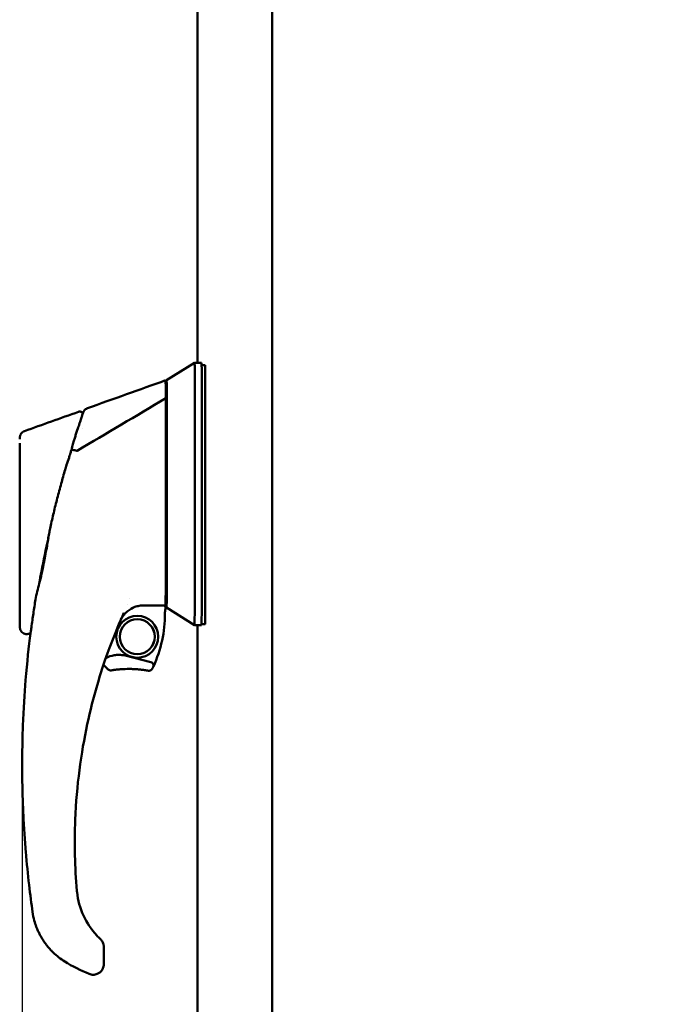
# Model space of a CAD drawing. Header units: inches. Extents: x 1 to 203, y 4 to 128.
# Tile 116 of 132: x 98 to 105, y 76 to 87. Entities that reach past the tile are written whole.
import ezdxf

# ---------------------------------------------------------------- set-up
doc = ezdxf.new("R2010")
doc.units = ezdxf.units.IN
doc.header["$LTSCALE"] = 6
doc.header["$MEASUREMENT"] = 0
doc.layers.add('Dimension (ANSI)', color=7, linetype='Continuous', lineweight=25)
doc.layers.add('Visible (ANSI)', color=7, linetype='Continuous', lineweight=50)
doc.styles.add('Note Text (ANSI)', font='tahoma.ttf')
doc.dimstyles.new('Default (ANSI)', dxfattribs={"dimscale": 6, "dimtxt": 0.12, "dimasz": 0.098425, "dimexe": 0.125, "dimexo": 0.0625, "dimgap": 0.031496, "dimtad": 0, "dimtih": 1, "dimtoh": 1, "dimrnd": 1e-08, "dimzin": 4, "dimdsep": 46, "dimtxsty": 'Note Text (ANSI)', "dimcen": 0.09, "dimdle": 0.393701, "dimclrd": 256, "dimclre": 256, "dimclrt": 256, "dimadec": 0, "dimazin": 1, "dimtfac": 1, "dimtofl": 0, "dimtmove": 0, "dimatfit": 3, "dimfxl": 1, "dimtolj": 1, "dimtzin": 4, "dimlwd": -1, "dimlwe": -1, "dimarcsym": 0})

# ---------------------------------------------------------------- blocks, each defined once
blk = doc.blocks.new('*D18')
at = {"layer": 'Defpoints', "color": 0, "transparency": 16777216}
for p in [(98.192, 78.324), (112.554, 45.59), (112.554, 34.724)]:
    blk.add_point(p, dxfattribs=at)
at = {"layer": 'Dimension (ANSI)', "transparency": 16777216}
for p, q in [((98.192, 77.949), (98.192, 33.974)), ((112.554, 45.215), (112.554, 33.974)), ((98.783, 34.724), (104.024, 34.724)), ((111.964, 34.724), (106.723, 34.724))]:
    blk.add_line(p, q, dxfattribs=at)
for points in [[(98.783, 34.822), (98.783, 34.626), (98.192, 34.724)], [(111.964, 34.822), (111.964, 34.626), (112.554, 34.724)]]:
    blk.add_solid(points, dxfattribs=at)
at = {"layer": 'Dimension (ANSI)', "transparency": 16777216, "insert": (104.213, 35.099), "char_height": 0.72, "attachment_point": 1, "style": 'Note Text (ANSI)'}
blk.add_mtext('\\A1;14.36', dxfattribs=at)

msp = doc.modelspace()

# ---------------------------------------------------------------- linework, layer by layer
at = {"layer": 'Visible (ANSI)'}
for p, q in [((101.01, 45.4028), (101.01, 117.6526)), ((100.1688, 116.9683), (100.1688, 82.8796)), ((99.819, 82.6827), (100.134, 82.8796)), ((100.2127, 82.8796), (100.134, 82.8796)), ((100.2517, 82.852), (100.2139, 82.852)), ((98.8265, 82.172), (98.8265, 82.172)), ((98.8265, 82.172), (98.8265, 82.172)), ((99.8178, 82.2116), (99.8178, 82.1162)), ((99.8203, 82.0628), (99.8203, 82.2116)), ((98.2178, 82.1108), (98.2178, 82.1108)), ((98.8661, 82.1454), (98.8661, 82.1454)), ((99.2332, 82.139), (99.2332, 82.139)), ((99.8199, 82.1162), (99.8099, 82.1162)), ((98.7581, 81.9424), (98.7581, 81.9424)), ((98.7623, 81.9582), (98.7623, 81.9582)), ((99.8216, 81.8723), (99.821, 81.8723)), ((98.6888, 81.7161), (98.6888, 81.7161)), ((99.8213, 81.6533), (99.8214, 81.6295)), ((99.8213, 81.4287), (99.8214, 81.4525)), ((99.8185, 80.518), (99.8185, 80.9384)), ((99.8196, 80.9384), (99.8196, 80.163)), ((98.4782, 80.8342), (98.4782, 80.8342)), ((98.4784, 80.8341), (98.4784, 80.8341)), ((98.4051, 80.4676), (98.4051, 80.4676)), ((98.4065, 80.4738), (98.4065, 80.4737)), ((99.3747, 80.1537), (99.3747, 80.1537)), ((99.4019, 80.2229), (99.4019, 80.2229)), ((99.4019, 80.2228), (99.4019, 80.2228)), ((99.8196, 80.1647), (99.808, 80.1648)), ((99.808, 80.1648), (99.8196, 80.1647)), ((99.8185, 80.163), (99.8185, 80.1647)), ((99.8196, 80.163), (99.8185, 80.163)), ((99.8062, 80.1089), (99.8046, 80.1465)), ((99.8067, 80.1465), (99.8067, 80.1465)), ((100.134, 79.9268), (99.819, 80.1236)), ((100.2132, 79.9386), (100.2517, 79.9386)), ((98.2701, 79.8286), (98.259, 79.8265)), ((100.2127, 79.9268), (100.134, 79.9268)), ((100.1688, 79.9268), (100.1688, 45.4419)), ((99.2804, 79.5919), (99.28, 79.5919)), ((99.6418, 79.5106), (99.351, 79.5833)), ((99.1878, 79.4165), (99.1895, 79.4165)), ((99.6204, 79.4122), (99.6222, 79.4122)), ((99.1095, 76.3043), (99.1095, 76.3043)), ((99.1113, 76.3048), (99.1113, 76.1079)), ((98.9932, 75.9898), (98.9914, 75.9898))]:
    msp.add_line(p, q, dxfattribs=at)
for centre, start, end in [((99.6323, 79.4724), 334.67956, 75.95668), ((99.1878, 79.4559), 228.56598, 270), ((99.1895, 79.4559), 270, 279.18335), ((99.6204, 79.4515), 259.65587, 270), ((99.6222, 79.4515), 270, 333.68558)]:
    msp.add_arc(centre, 0.0394, start, end, dxfattribs=at)
for centre, major_axis, ratio, start_param, end_param in [((100.134, 81.1079), (0, 1.7717), 0.0037578, 6.0200829, 6.2855335), ((100.2127, 81.1079), (0, 1.7717), 0.0037578, 6.0200827, 6.2831853), ((100.2517, 81.0998), (0, 1.7522), 0.0037578, 6.0201523, 6.2831853), ((99.8072, 81.1079), (0, 1.5748), 0.0037578, 6.0789388, 6.2845274), ((99.819, 81.1079), (0, 1.5748), 0.0037578, 6.0780869, 6.4882837), ((99.819, 81.541), (0, 0.748), 0.0037578, 0.4588414, 0.6936033), ((99.819, 81.541), (0, -0.748), 0.0037578, 2.0296377, 2.6827513), ((98.8108, 81.8937), (-0.00328, -0.0053), 0.495908, 0.136588, 0.7581388), ((99.819, 81.541), (0, 0.6179), 0.003757, 4.8953159, 5.2782618), ((99.819, 81.541), (0, -0.6378), 0.0037578, 1.4315612, 1.7100315), ((106.9395, 1881.9768), (0.0006, -1801.0258), 0.9999062, 6.279226, 6.2792315), ((106.9394, 1881.9433), (0.0001, -1800.9923), 0.9997751, 6.2792257, 6.2792312), ((99.9957, 80.0588), (0, 0.4921), 0.9999929, 0.3660405, 0.3884763), ((99.9966, 80.0588), (0, 0.4921), 0.9999929, 0.3679729, 0.3904279), ((98.4219, 80.0449), (0, -1.378), 0.9999929, 1.1331389, 1.5796309), ((99.9966, 80.0588), (0, 0.1969), 0.9999929, 1.3137747, 1.5796309), ((99.488, 79.7953), (0, 0.1969), 0.9999929, 3.1430958, 6.2816822), ((103.5135, 77.4479), (0.1298, -5.4579), 0.866095, 4.639488, 4.7858591), ((99.4232, 77.2728), (-1.384, 0.703), 0.8750963, 1.4691684, 1.6693233)]:
    msp.add_ellipse(centre, major_axis=major_axis, ratio=ratio, start_param=start_param, end_param=end_param, dxfattribs=at)
for centre, major_axis in [((99.4887, 79.7953), (0, 0.2362)), ((99.4886, 79.7953), (0, -0.1969))]:
    msp.add_ellipse(centre, major_axis=major_axis, ratio=0.9999929, dxfattribs=at)
for points, knots in [([(100.1357, 82.8186), (100.1359, 82.8088), (100.136, 82.793), (100.1362, 82.7499), (100.1361, 82.7226), (100.1364, 82.6914)], [0.00000003, 0.00000003, 0.00000003, 0.00000003, 0.28723692, 0.28723692, 0.58114679, 0.58114679, 0.58114679, 0.58114679]), ([(100.2152, 82.6915), (100.2151, 82.7223), (100.2149, 82.7763), (100.2146, 82.8086), (100.2145, 82.8186)], [0.0100093, 0.0100093, 0.0100093, 0.0100093, 0.50699994, 1.00999998, 1.00999998, 1.00999998, 1.00999998]), ([(99.8084, 82.65), (99.8085, 82.645), (99.8086, 82.6375), (99.8088, 82.6175), (99.8089, 82.6049), (99.809, 82.5753), (99.8091, 82.5584), (99.8092, 82.5213), (99.8093, 82.5012), (99.8093, 82.4799)], [0, 0, 0, 0, 0.1879234, 0.1879234, 0.38013272, 0.38013272, 0.57234253, 0.57234253, 0.76026637, 0.76026637, 0.76026637, 0.76026637]), ([(99.8178, 82.6497), (99.8178, 82.645), (99.8177, 82.6381), (99.8175, 82.6199), (99.8174, 82.6089), (99.8173, 82.5827), (99.8172, 82.5677), (99.8171, 82.5342), (99.8171, 82.5157), (99.817, 82.4959)], [-0.69741734, -0.69741734, -0.69741734, -0.69741734, -0.52142915, -0.52142915, -0.34871786, -0.34871786, -0.17616616, -0.17616616, -0.0000001, -0.0000001, -0.0000001, -0.0000001]), ([(99.8211, 82.4959), (99.821, 82.5157), (99.821, 82.5342), (99.8209, 82.5677), (99.8208, 82.5827), (99.8206, 82.6088), (99.8206, 82.6199), (99.8204, 82.6381), (99.8203, 82.645), (99.8202, 82.6497)], [-0.69735401, -0.69735401, -0.69735401, -0.69735401, -0.52122576, -0.52122576, -0.34871114, -0.34871114, -0.17599455, -0.17599455, 0, 0, 0, 0]), ([(100.134, 79.9268), (100.134, 79.9268), (100.1344, 79.9267), (100.1351, 79.9755), (100.1361, 80.188), (100.137, 80.5204), (100.1375, 80.9425), (100.1378, 81.4157), (100.1376, 81.8967), (100.1372, 82.3416), (100.1367, 82.5871), (100.1364, 82.6914)], [-6.28465, -6.28465, -6.28465, -6.28465, -6.2831853, -5.9797743, -5.6763633, -5.3729522, -5.0695412, -4.7661302, -4.4627192, -4.1593081, -3.8558971, -3.8558971, -3.8558971, -3.8558971]), ([(100.2127, 79.9268), (100.2131, 79.9268), (100.2139, 79.9755), (100.2149, 80.188), (100.2157, 80.5204), (100.2163, 80.9425), (100.2165, 81.4157), (100.2164, 81.8967), (100.2159, 82.3416), (100.2154, 82.5871), (100.2152, 82.6914)], [-6.2831853, -6.2831853, -6.2831853, -6.2831853, -5.9797743, -5.6763633, -5.3729522, -5.0695412, -4.7661302, -4.4627192, -4.1593081, -3.8558971, -3.8558971, -3.8558971, -3.8558971]), ([(100.2541, 82.6721), (100.2544, 82.5613), (100.2548, 82.3165), (100.2552, 81.9914), (100.2553, 81.7212), (100.2554, 81.4523), (100.2553, 81.1845), (100.2551, 80.917), (100.2549, 80.723), (100.2546, 80.5363), (100.2542, 80.357), (100.2537, 80.1966), (100.2533, 80.0817), (100.2528, 80.0112), (100.2525, 79.9701), (100.2521, 79.9445), (100.2518, 79.9386), (100.2517, 79.9386), (100.2517, 79.9386)], [-1, -1, -1, -1, -0.9375, -0.875, -0.84375, -0.8125, -0.75, -0.71875, -0.6875, -0.65625, -0.625, -0.59375, -0.5625, -0.546875, -0.53125, -0.515625, -0.5, -0.49997061, -0.49997061, -0.49997061, -0.49997061]), ([(99.817, 82.4959), (99.8169, 82.4526), (99.8168, 82.4059), (99.8167, 82.3563), (99.8166, 82.2821), (99.8165, 82.2015), (99.8164, 82.1162)], [0, 0, 0, 0, 0.0039580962, 0.0039580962, 0.0039580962, 0.0098737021, 0.0098737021, 0.0098737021, 0.0098737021]), ([(99.8183, 80.1647), (99.8184, 80.1528), (99.8185, 80.1437), (99.8186, 80.1371), (99.8188, 80.128), (99.8189, 80.1236), (99.819, 80.1236), (99.8192, 80.1236), (99.8193, 80.128), (99.8194, 80.1371), (99.8196, 80.1462), (99.8197, 80.16), (99.8198, 80.179), (99.82, 80.198), (99.8201, 80.2223), (99.8203, 80.2521), (99.8204, 80.2819), (99.8205, 80.3173), (99.8207, 80.3579), (99.8208, 80.3986), (99.8209, 80.4447), (99.821, 80.4955), (99.8212, 80.5464), (99.8213, 80.6021), (99.8214, 80.6618), (99.8216, 80.7813), (99.8217, 80.917), (99.8218, 81.0614), (99.822, 81.2057), (99.822, 81.3585), (99.822, 81.5112), (99.822, 81.6638), (99.8219, 81.8163), (99.8218, 81.9599), (99.8217, 82.1035), (99.8216, 82.2382), (99.8213, 82.3563), (99.8213, 82.4059), (99.8212, 82.4526), (99.8211, 82.4959)], [0.061778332, 0.061778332, 0.061778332, 0.061778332, 0.065218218, 0.065218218, 0.065218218, 0.069930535, 0.069930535, 0.069930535, 0.074642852, 0.074642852, 0.074642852, 0.07935517, 0.07935517, 0.07935517, 0.084067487, 0.084067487, 0.084067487, 0.088779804, 0.088779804, 0.088779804, 0.093492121, 0.093492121, 0.093492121, 0.098204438, 0.098204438, 0.098204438, 0.107629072, 0.107629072, 0.107629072, 0.117053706, 0.117053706, 0.117053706, 0.12647834, 0.12647834, 0.12647834, 0.135902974, 0.135902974, 0.135902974, 0.13986107, 0.13986107, 0.13986107, 0.13986107]), ([(99.8093, 82.4799), (99.8094, 82.4316), (99.8097, 82.3187), (99.8101, 81.9206), (99.8102, 81.7092), (99.8102, 81.2344), (99.81, 80.9466), (99.8094, 80.5595), (99.8091, 80.4376), (99.8087, 80.2988), (99.8085, 80.2563), (99.8081, 80.1808), (99.8079, 80.1592), (99.8078, 80.1465)], [0.000011, 0.000011, 0.000011, 0.000011, 0.4238009, 0.4238009, 0.9241666, 0.9241666, 1.7608413, 1.7608413, 2.2882226, 2.2882226, 2.5551134, 2.5551134, 2.8601779, 2.8601779, 2.8601779, 2.8601779]), ([(98.8261, 82.3281), (98.83, 82.3295), (98.8341, 82.3302), (98.8425, 82.3305), (98.8469, 82.3299), (98.855, 82.3274), (98.8589, 82.3254), (98.8658, 82.3204), (98.8689, 82.3173), (98.8728, 82.3118), (98.8741, 82.3096), (98.8751, 82.3074)], [0, 0, 0, 0, 0.03151405, 0.03151405, 0.06407425, 0.06407425, 0.09645384, 0.09645384, 0.12930619, 0.12930619, 0.14792848, 0.14792848, 0.14792848, 0.14792848]), ([(98.8284, 82.1694), (98.8302, 82.1749), (98.8341, 82.1865), (98.8422, 82.2103), (98.8454, 82.2195), (98.8543, 82.2457), (98.8594, 82.2606), (98.8734, 82.3016), (98.8752, 82.3072), (98.8751, 82.3074)], [-0.6346731, -0.6346731, -0.6346731, -0.6346731, -0.59842221, -0.59842221, -0.57295158, -0.57295158, -0.52137044, -0.52137044, -0.39779593, -0.39779593, -0.39779593, -0.39779593]), ([(98.8748, 82.308), (98.8766, 82.3127), (98.8779, 82.3163), (98.8797, 82.3209), (98.8802, 82.3221), (98.8816, 82.3253), (98.882, 82.3262), (98.8831, 82.3285), (98.8837, 82.3297), (98.8851, 82.3324), (98.8858, 82.3335), (98.888, 82.3373), (98.8899, 82.3399), (98.894, 82.3452), (98.8963, 82.3478), (98.9038, 82.3552), (98.9094, 82.3595), (98.9193, 82.3652), (98.9234, 82.367), (98.9275, 82.3685)], [0.52819313, 0.52819313, 0.52819313, 0.52819313, 0.68153034, 0.68153034, 0.76622101, 0.76622101, 0.79051479, 0.79051479, 0.80877654, 0.80877654, 0.82114913, 0.82114913, 0.84600141, 0.84600141, 0.87317323, 0.87317323, 0.92655551, 0.92655551, 0.96014003, 0.96014003, 0.96014003, 0.96014003]), ([(98.7706, 81.9883), (98.7751, 82.0034), (98.7797, 82.0183), (98.7887, 82.0474), (98.7931, 82.0615), (98.8091, 82.1118), (98.8174, 82.1368), (98.8223, 82.1513)], [-0.2847885, -0.2847885, -0.2847885, -0.2847885, -0.22390157, -0.22390157, -0.16277428, -0.16277428, -0.000001, -0.000001, -0.000001, -0.000001]), ([(98.8223, 82.1513), (98.8233, 82.1544), (98.8243, 82.1575), (98.8264, 82.1637), (98.8274, 82.1665), (98.8284, 82.1694)], [-0.067784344, -0.067784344, -0.067784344, -0.067784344, -0.034807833, -0.034807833, 0, 0, 0, 0]), ([(99.8203, 82.0626), (99.8201, 82.0984), (99.8198, 82.1252), (99.8195, 82.1466), (99.8194, 82.1509), (99.8193, 82.1552), (99.8193, 82.1562), (99.8192, 82.1568), (99.8192, 82.1568), (99.8192, 82.1568)], [0, 0, 0, 0, 0.50837299, 0.50837299, 0.68980451, 0.68980451, 0.78468843, 0.78468843, 0.80833619, 0.80833619, 0.80833619, 0.80833619]), ([(98.165, 82.0198), (98.1651, 82.0231), (98.1651, 82.0261), (98.1653, 82.0324), (98.1653, 82.035), (98.1655, 82.0388), (98.1655, 82.0396), (98.1656, 82.0415), (98.1657, 82.0425), (98.166, 82.045), (98.1661, 82.0465), (98.1667, 82.0503), (98.1672, 82.0526), (98.1683, 82.0573), (98.169, 82.0597), (98.1711, 82.066), (98.1728, 82.07), (98.1781, 82.08), (98.1823, 82.0858), (98.1928, 82.0968), (98.1995, 82.1018), (98.2102, 82.1077), (98.2139, 82.1094), (98.2178, 82.1108)], [0.30257611, 0.30257611, 0.30257611, 0.30257611, 0.39581384, 0.39581384, 0.53147494, 0.53147494, 0.56407949, 0.56407949, 0.58860945, 0.58860945, 0.60804133, 0.60804133, 0.62795952, 0.62795952, 0.64761501, 0.64761501, 0.68036278, 0.68036278, 0.73426772, 0.73426772, 0.796308, 0.796308, 0.82747461, 0.82747461, 0.82747461, 0.82747461]), ([(98.1642, 81.8891), (98.1642, 81.8893), (98.1642, 81.8894), (98.1642, 81.8896), (98.1642, 81.8898), (98.1642, 81.89), (98.1642, 81.8901), (98.1642, 81.8916), (98.1642, 81.8931), (98.1642, 81.8945), (98.1642, 81.8974), (98.1643, 81.9003), (98.1643, 81.9032), (98.1643, 81.9088), (98.1643, 81.9143), (98.1643, 81.9197), (98.1644, 81.9251), (98.1644, 81.9303), (98.1644, 81.9354), (98.1644, 81.9404), (98.1645, 81.9453), (98.1645, 81.95), (98.1645, 81.9584), (98.1646, 81.9662), (98.1646, 81.9735)], [0, 0, 0, 0, 0.00084844, 0.00084844, 0.00084844, 0.00183686, 0.00183686, 0.00183686, 0.00974421, 0.00974421, 0.00974421, 0.02555891, 0.02555891, 0.02555891, 0.05718831, 0.05718831, 0.05718831, 0.08881771, 0.08881771, 0.08881771, 0.12044711, 0.12044711, 0.12044711, 0.17729284, 0.17729284, 0.17729284, 0.17729284]), ([(98.1657, 81.154), (98.1657, 81.154), (98.1657, 81.1541), (98.1657, 81.1548), (98.1658, 81.1566), (98.1659, 81.1646), (98.166, 81.1738), (98.1663, 81.2024), (98.1664, 81.2247), (98.1666, 81.279), (98.1667, 81.312), (98.1669, 81.3839), (98.1669, 81.4238), (98.167, 81.5051), (98.167, 81.5477), (98.167, 81.6301), (98.1669, 81.671), (98.1668, 81.746), (98.1667, 81.7811), (98.1665, 81.8411), (98.1663, 81.8667), (98.1661, 81.9054), (98.1659, 81.9193), (98.1657, 81.9267), (98.1657, 81.9277), (98.1657, 81.928), (98.1657, 81.928), (98.1657, 81.928)], [0.3213596, 0.3213596, 0.3213596, 0.3213596, 0.3410172, 0.3410172, 0.4392918, 0.4392918, 0.6617538, 0.6617538, 0.9636395, 0.9636395, 1.2779957, 1.2779957, 1.5939583, 1.5939583, 1.9102983, 1.9102983, 2.2267284, 2.2267284, 2.5431016, 2.5431016, 2.8591846, 2.8591846, 3.1741067, 3.1741067, 3.2454263, 3.2454263, 3.2555152, 3.2555152, 3.2555152, 3.2555152]), ([(98.1637, 81.5838), (98.1637, 81.584), (98.1637, 81.5842), (98.1637, 81.5845), (98.1637, 81.5854), (98.1637, 81.5862), (98.1637, 81.5871), (98.1637, 81.5889), (98.1637, 81.5907), (98.1637, 81.5925), (98.1637, 81.5961), (98.1637, 81.5996), (98.1637, 81.6032), (98.1637, 81.6103), (98.1637, 81.6174), (98.1637, 81.6244), (98.1638, 81.6385), (98.1638, 81.6525), (98.1638, 81.6664), (98.1638, 81.6803), (98.1638, 81.694), (98.1638, 81.7077), (98.1638, 81.7214), (98.1638, 81.7349), (98.1639, 81.7481), (98.1639, 81.7612), (98.1639, 81.7741), (98.1639, 81.7868), (98.164, 81.7994), (98.164, 81.8118), (98.164, 81.8237), (98.164, 81.8356), (98.1641, 81.8472), (98.1641, 81.8584), (98.1641, 81.864), (98.1641, 81.8695), (98.1642, 81.8748), (98.1642, 81.8775), (98.1642, 81.8802), (98.1642, 81.8828), (98.1642, 81.8841), (98.1642, 81.8854), (98.1642, 81.8867), (98.1642, 81.8874), (98.1642, 81.888), (98.1642, 81.8887), (98.1642, 81.8888), (98.1642, 81.889), (98.1642, 81.8891)], [0, 0, 0, 0, 0.00185744, 0.00185744, 0.00185744, 0.00976547, 0.00976547, 0.00976547, 0.02558151, 0.02558151, 0.02558151, 0.05721359, 0.05721359, 0.05721359, 0.12047777, 0.12047777, 0.12047777, 0.24700611, 0.24700611, 0.24700611, 0.37353445, 0.37353445, 0.37353445, 0.50006279, 0.50006279, 0.50006279, 0.62659114, 0.62659114, 0.62659114, 0.75311948, 0.75311948, 0.75311948, 0.87964782, 0.87964782, 0.87964782, 0.94291199, 0.94291199, 0.94291199, 0.97454408, 0.97454408, 0.97454408, 0.99036012, 0.99036012, 0.99036012, 0.99826814, 0.99826814, 0.99826814, 0.99995751, 0.99995751, 0.99995751, 0.99995751]), ([(98.7194, 81.8116), (98.7219, 81.819), (98.7243, 81.8263), (98.7275, 81.8364), (98.7284, 81.8391), (98.7306, 81.846), (98.7319, 81.8501), (98.7369, 81.8667), (98.7406, 81.8791), (98.7448, 81.8942), (98.7456, 81.897), (98.7463, 81.8998)], [0, 0, 0, 0, 0.05892104, 0.05892104, 0.08110931, 0.08110931, 0.11439332, 0.11439332, 0.21431585, 0.21431585, 0.23700526, 0.23700526, 0.23700526, 0.23700526]), ([(98.7471, 81.9003), (98.7475, 81.9003), (98.7479, 81.9003), (98.7483, 81.9003), (98.7523, 81.9003), (98.7574, 81.8997), (98.7633, 81.8988), (98.7696, 81.8978), (98.7766, 81.8964), (98.7839, 81.8946), (98.7919, 81.8927), (98.8, 81.8905), (98.8079, 81.8882)], [0, 0, 0, 0, 0.02942443, 0.02942443, 0.02942443, 0.32669688, 0.32669688, 0.32669688, 0.64782262, 0.64782262, 0.64782262, 0.99999997, 0.99999997, 0.99999997, 0.99999997]), ([(98.6763, 81.6761), (98.6787, 81.6844), (98.6813, 81.6927), (98.6864, 81.7098), (98.6892, 81.7189), (98.6923, 81.7285), (98.6925, 81.7293), (98.6928, 81.7302)], [-2.27317968, -2.27317968, -2.27317968, -2.27317968, -2.01991829, -2.01991829, -1.75063646, -1.75063646, -1.72345215, -1.72345215, -1.72345215, -1.72345215]), ([(98.5103, 81.0326), (98.5219, 81.0855), (98.5341, 81.139), (98.5597, 81.2465), (98.5733, 81.3011), (98.6015, 81.4101), (98.6162, 81.4648), (98.6459, 81.5716), (98.6609, 81.6241), (98.6763, 81.6761)], [-1.6903641, -1.6903641, -1.6903641, -1.6903641, -1.273614, -1.273614, -0.8452017, -0.8452017, -0.4140282, -0.4140282, -0.0000508, -0.0000508, -0.0000508, -0.0000508]), ([(98.259, 79.8265), (98.2507, 79.8249), (98.2421, 79.8247), (98.2254, 79.8269), (98.2169, 79.8295), (98.2017, 79.8371), (98.1946, 79.8422), (98.1825, 79.8542), (98.1774, 79.8613), (98.1718, 79.8727), (98.1702, 79.8767), (98.1678, 79.8847), (98.1669, 79.8888), (98.1661, 79.8939), (98.166, 79.895), (98.1658, 79.8968), (98.1658, 79.8975), (98.1657, 79.8989), (98.1656, 79.8996), (98.1656, 79.9006), (98.1655, 79.9011), (98.1655, 79.9022), (98.1655, 79.9027), (98.1655, 79.9041), (98.1654, 79.9048), (98.1654, 79.9083), (98.1653, 79.9116), (98.1652, 79.9237), (98.1652, 79.9345), (98.1651, 79.9619), (98.165, 79.9796), (98.1648, 80.0299), (98.1648, 80.0648), (98.1646, 80.1653), (98.1644, 80.234), (98.1642, 80.4386), (98.1641, 80.5787), (98.1638, 81.004), (98.1637, 81.295), (98.1637, 81.5838)], [0, 0, 0, 0, 0.0638329, 0.0638329, 0.1290404, 0.1290404, 0.1938724, 0.1938724, 0.2587512, 0.2587512, 0.2909897, 0.2909897, 0.322633, 0.322633, 0.3315659, 0.3315659, 0.3380292, 0.3380292, 0.3460719, 0.3460719, 0.354508, 0.354508, 0.3707257, 0.3707257, 0.3950114, 0.3950114, 0.4681041, 0.4681041, 0.6119355, 0.6119355, 0.7949879, 0.7949879, 1.1073887, 1.1073887, 1.6699197, 1.6699197, 2.7576958, 2.7576958, 4.9591061, 4.9591061, 4.9591061, 4.9591061]), ([(99.8196, 80.9388), (99.8198, 80.9532), (99.82, 80.9783), (99.8205, 81.0459), (99.8206, 81.0891), (99.821, 81.1883), (99.8211, 81.2457), (99.8213, 81.3457), (99.8213, 81.3868), (99.8213, 81.4286)], [0, 0, 0, 0, 0.4982458, 0.4982458, 0.9951322, 0.9951322, 1.4950016, 1.4950016, 1.8184978, 1.8184978, 1.8184978, 1.8184978]), ([(99.8163, 80.965), (99.8164, 80.8566), (99.8166, 80.7543), (99.8167, 80.6618), (99.8168, 80.6105), (99.8169, 80.5622), (99.817, 80.5174)], [0.034359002, 0.034359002, 0.034359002, 0.034359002, 0.041656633, 0.041656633, 0.041656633, 0.045703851, 0.045703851, 0.045703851, 0.045703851]), ([(98.4867, 80.9072), (98.4586, 80.7808), (98.4327, 80.6553), (98.4005, 80.4849), (98.392, 80.4383), (98.3839, 80.3922)], [2.387354, 2.387354, 2.387354, 2.387354, 3.3764406, 3.3764406, 3.748772, 3.748772, 3.748772, 3.748772]), ([(98.285, 79.8223), (98.285, 79.8223), (98.285, 79.8225), (98.2853, 79.824), (98.2856, 79.8263), (98.2868, 79.835), (98.288, 79.8435), (98.291, 79.8665), (98.2932, 79.8822), (98.2989, 79.9244), (98.3028, 79.9526), (98.3139, 80.0308), (98.3217, 80.0835), (98.334, 80.1633), (98.3382, 80.1898), (98.3425, 80.2165)], [0.0439103, 0.0439103, 0.0439103, 0.0439103, 0.0720976, 0.0720976, 0.1569542, 0.1569542, 0.3079696, 0.3079696, 0.4975402, 0.4975402, 0.7727474, 0.7727474, 1.2268029, 1.2268029, 1.4472121, 1.4472121, 1.4472121, 1.4472121]), ([(99.3747, 80.079), (99.3576, 80.0644), (99.3421, 80.0478), (99.3169, 80.0136), (99.3097, 80.0017), (99.3042, 79.9908)], [-0.24544301, -0.24544301, -0.24544301, -0.24544301, -0.1437279, -0.1437279, -0.05451216, -0.05451216, -0.05451216, -0.05451216]), ([(99.5613, 80.1482), (99.5469, 80.1483), (99.5344, 80.1481), (99.4938, 80.1407), (99.4776, 80.1363), (99.4329, 80.1195), (99.4028, 80.103), (99.3747, 80.079)], [-0.65767258, -0.65767258, -0.65767258, -0.65767258, -0.43461201, -0.43461201, -0.28132064, -0.28132064, -0.00000026, -0.00000026, -0.00000026, -0.00000026]), ([(99.8078, 80.1465), (99.7971, 80.1466), (99.7865, 80.1466), (99.7655, 80.1468), (99.7551, 80.1468), (99.7247, 80.147), (99.7046, 80.1472), (99.6434, 80.1476), (99.6023, 80.1479), (99.5613, 80.1482)], [0.000001, 0.000001, 0.000001, 0.000001, 0.08096945, 0.08096945, 0.16010678, 0.16010678, 0.31308814, 0.31308814, 0.62609911, 0.62609911, 0.62609911, 0.62609911]), ([(98.2853, 79.835), (98.2664, 79.6858), (98.2469, 79.5093), (98.2304, 79.3053), (98.2179, 79.1512), (98.2072, 78.9814), (98.2003, 78.7959), (98.1958, 78.6758), (98.1928, 78.5492), (98.1921, 78.4159), (98.1921, 78.4079), (98.192, 78.3999), (98.192, 78.3918), (98.1919, 78.3693), (98.1919, 78.3464), (98.192, 78.3238), (98.1921, 78.2786), (98.1925, 78.2345), (98.1931, 78.1909), (98.1937, 78.1474), (98.1945, 78.1045), (98.1955, 78.0622), (98.1976, 77.9778), (98.2005, 77.8961), (98.2041, 77.8172), (98.2077, 77.7384), (98.212, 77.6622), (98.2167, 77.5889), (98.2215, 77.5155), (98.2267, 77.4449), (98.2324, 77.3771), (98.2436, 77.2415), (98.2563, 77.117), (98.2693, 77.0036), (98.2824, 76.8902), (98.2958, 76.7878), (98.3087, 76.6964)], [0.05214324, 0.05214324, 0.05214324, 0.05214324, 0.2421875, 0.2421875, 0.2421875, 0.38577971, 0.38577971, 0.38577971, 0.47879283, 0.47879283, 0.47879283, 0.484375, 0.484375, 0.484375, 0.5, 0.5, 0.5, 0.53125, 0.53125, 0.53125, 0.5625, 0.5625, 0.5625, 0.625, 0.625, 0.625, 0.6875, 0.6875, 0.6875, 0.75, 0.75, 0.75, 0.875, 0.875, 0.875, 1, 1, 1, 1]), ([(98.287, 79.8362), (98.2865, 79.8359), (98.286, 79.8355), (98.2832, 79.8336), (98.2808, 79.8322), (98.2757, 79.83), (98.273, 79.8292), (98.2702, 79.8286)], [5.569919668, 5.569919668, 5.569919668, 5.569919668, 5.574704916, 5.574704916, 5.595461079, 5.595461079, 5.617169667, 5.617169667, 5.617169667, 5.617169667]), ([(99.1545, 79.6119), (99.0747, 79.3895), (98.9929, 79.123), (98.9255, 78.8099), (98.891, 78.6494), (98.8604, 78.4768), (98.8366, 78.2922), (98.8139, 78.1166), (98.7973, 77.9301), (98.7896, 77.7332)], [0.00000908, 0.00000908, 0.00000908, 0.00000908, 0.5, 0.5, 0.5, 0.75624693, 0.75624693, 0.75624693, 1, 1, 1, 1]), ([(99.1344, 79.555), (99.1638, 79.5709), (99.2124, 79.5876), (99.2629, 79.5919), (99.28, 79.5919)], [0.26822088, 0.26822088, 0.26822088, 0.26822088, 0.5979307, 0.76642945, 0.76642945, 0.76642945, 0.76642945]), ([(99.109, 79.4806), (99.1111, 79.4782), (99.1132, 79.4757), (99.1189, 79.4691), (99.1225, 79.465), (99.13, 79.457), (99.1338, 79.453), (99.1416, 79.4452), (99.1455, 79.4413), (99.1535, 79.4337), (99.1576, 79.43), (99.1617, 79.4264)], [5.40622813, 5.40622813, 5.40622813, 5.40622813, 5.42578411, 5.42578411, 5.45934528, 5.45934528, 5.49290646, 5.49290646, 5.52646764, 5.52646764, 5.56002882, 5.56002882, 5.56002882, 5.56002882]), ([(99.3931, 79.4329), (99.3799, 79.4329), (99.3667, 79.4327), (99.3403, 79.4318), (99.3271, 79.4312), (99.3007, 79.4295), (99.2876, 79.4284), (99.2613, 79.4259), (99.2481, 79.4244), (99.2219, 79.421), (99.2089, 79.4191), (99.1958, 79.417)], [3.14159265, 3.14159265, 3.14159265, 3.14159265, 3.17364836, 3.17364836, 3.20570407, 3.20570407, 3.23775978, 3.23775978, 3.26981549, 3.26981549, 3.30187119, 3.30187119, 3.30187119, 3.30187119]), ([(99.6133, 79.4128), (99.5987, 79.4155), (99.584, 79.4179), (99.5546, 79.4222), (99.5398, 79.424), (99.5102, 79.4272), (99.4954, 79.4286), (99.4657, 79.4307), (99.4508, 79.4315), (99.4214, 79.4326), (99.4068, 79.4329), (99.3922, 79.4329)], [2.96105469, 2.96105469, 2.96105469, 2.96105469, 2.99716228, 2.99716228, 3.03326987, 3.03326987, 3.06937747, 3.06937747, 3.10548506, 3.10548506, 3.1408746, 3.1408746, 3.1408746, 3.1408746]), ([(99.6575, 79.4341), (99.6582, 79.4355), (99.6589, 79.4369), (99.6603, 79.4398), (99.661, 79.4412), (99.6624, 79.4441), (99.6631, 79.4455), (99.6644, 79.4484), (99.6651, 79.4498), (99.6665, 79.4527), (99.6672, 79.4541), (99.6679, 79.4556)], [1.111520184, 1.111520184, 1.111520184, 1.111520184, 1.114989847, 1.114989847, 1.11845951, 1.11845951, 1.121929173, 1.121929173, 1.125398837, 1.125398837, 1.1288685, 1.1288685, 1.1288685, 1.1288685]), ([(98.81, 76.9214), (98.8195, 76.8305), (98.8442, 76.74), (98.9197, 76.5752), (98.9708, 76.4987), (99.0454, 76.4185), (99.0594, 76.4045), (99.0738, 76.3911)], [0, 0, 0, 0, 0.6968503, 0.6968503, 1.3811418, 1.3811418, 1.5316306, 1.5316306, 1.5316306, 1.5316306]), ([(98.3087, 76.6964), (98.3135, 76.6626), (98.3203, 76.6305), (98.3285, 76.6002), (98.3352, 76.5758), (98.3428, 76.5526), (98.351, 76.5306), (98.353, 76.5253), (98.355, 76.5201), (98.357, 76.515), (98.3623, 76.5017), (98.3678, 76.4889), (98.3735, 76.4766), (98.3792, 76.4643), (98.3851, 76.4524), (98.3911, 76.441), (98.3971, 76.4295), (98.4033, 76.4185), (98.4094, 76.408), (98.4125, 76.4028), (98.4156, 76.3977), (98.4187, 76.3926), (98.4203, 76.39), (98.4219, 76.3874), (98.4234, 76.3851), (98.4249, 76.3827), (98.4263, 76.3806), (98.4281, 76.3778), (98.4299, 76.375), (98.4322, 76.3715), (98.4344, 76.3682), (98.4366, 76.3649), (98.4387, 76.3619), (98.4409, 76.3588), (98.4451, 76.3526), (98.4496, 76.3464), (98.454, 76.3403), (98.463, 76.3281), (98.4722, 76.3164), (98.4816, 76.305), (98.491, 76.2936), (98.5007, 76.2826), (98.5106, 76.2719), (98.519, 76.2627), (98.5277, 76.2538), (98.5364, 76.2452), (98.5379, 76.2438), (98.5393, 76.2424), (98.5408, 76.241), (98.5614, 76.2211), (98.5826, 76.2027), (98.6043, 76.1857), (98.6261, 76.1688), (98.6483, 76.1533), (98.6708, 76.1392)], [0, 0, 0, 0, 0.125, 0.125, 0.125, 0.2259282, 0.2259282, 0.2259282, 0.25, 0.25, 0.25, 0.3125, 0.3125, 0.3125, 0.375, 0.375, 0.375, 0.4375, 0.4375, 0.4375, 0.46875, 0.46875, 0.46875, 0.484375, 0.484375, 0.484375, 0.5, 0.5, 0.5, 0.515625, 0.515625, 0.515625, 0.53125, 0.53125, 0.53125, 0.5625, 0.5625, 0.5625, 0.625, 0.625, 0.625, 0.6875, 0.6875, 0.6875, 0.741064, 0.741064, 0.741064, 0.75, 0.75, 0.75, 0.875, 0.875, 0.875, 1, 1, 1, 1]), ([(99.0738, 76.3911), (99.0832, 76.3823), (99.0913, 76.3718), (99.1034, 76.3492), (99.1076, 76.3367), (99.1101, 76.3218), (99.1104, 76.3194), (99.1107, 76.3171)], [0.00001489, 0.00001489, 0.00001489, 0.00001489, 0.09810059, 0.09810059, 0.19555757, 0.19555757, 0.21357368, 0.21357368, 0.21357368, 0.21357368]), ([(99.1113, 76.1079), (99.1113, 76.0917), (99.1079, 76.0763), (99.1023, 76.0627), (99.1011, 76.0598), (99.0997, 76.0569), (99.0983, 76.0541), (99.0924, 76.0426), (99.085, 76.0327), (99.0767, 76.0244), (99.0736, 76.0213), (99.0705, 76.0185), (99.0673, 76.0159), (99.058, 76.0085), (99.0482, 76.0029), (99.0384, 75.9988), (99.0226, 75.9923), (99.007, 75.9898), (98.9932, 75.9898)], [0.0000656, 0.0000656, 0.0000656, 0.0000656, 0.20542591, 0.20542591, 0.20542591, 0.25, 0.25, 0.25, 0.43277667, 0.43277667, 0.43277667, 0.5, 0.5, 0.5, 0.6920578, 0.6920578, 0.6920578, 1, 1, 1, 1])]:
    msp.add_open_spline(points, degree=3, knots=knots, dxfattribs=at)
for points in [[(100.2534, 82.7917), (100.2537, 82.773), (100.2539, 82.7305), (100.2541, 82.6721)], [(98.9275, 82.3685), (99.2208, 82.4733), (99.514, 82.578), (99.8072, 82.6827)], [(98.8102, 81.8887), (99.1433, 82.0858), (99.4763, 82.2828), (99.8093, 82.4799)], [(98.2178, 82.1108), (98.4205, 82.1832), (98.6233, 82.2557), (98.8261, 82.3281)], [(99.8203, 82.0628), (99.8203, 82.0607), (99.8206, 82.0584), (99.8211, 82.0562)], [(98.7463, 81.8998), (98.7522, 81.922), (98.7579, 81.9438), (98.7638, 81.965)], [(98.7638, 81.965), (98.766, 81.9728), (98.7683, 81.9807), (98.7706, 81.9883)], [(98.6928, 81.7302), (98.7014, 81.7574), (98.7103, 81.7846), (98.7194, 81.8116)], [(98.7035, 81.7619), (98.7035, 81.7619), (98.7035, 81.7619), (98.7036, 81.762)], [(98.1637, 81.5838), (98.1637, 81.5838), (98.1637, 81.5838), (98.1637, 81.5838)], [(98.4862, 80.9054), (98.4899, 80.9284), (98.4939, 80.9513), (98.4982, 80.9743)], [(98.4971, 80.9632), (98.4971, 80.9632), (98.4971, 80.9632), (98.4971, 80.9632)], [(98.4982, 80.9743), (98.5005, 80.9863), (98.5045, 81.006), (98.5103, 81.0326)], [(99.8185, 80.9384), (99.8185, 80.9406), (99.8189, 80.9431), (99.8197, 80.9452)], [(99.8196, 80.9388), (99.8196, 80.9387), (99.8196, 80.9385), (99.8196, 80.9384)], [(98.4432, 80.6648), (98.4546, 80.7218), (98.466, 80.7785), (98.4751, 80.8361)], [(98.4751, 80.8361), (98.4788, 80.8591), (98.4824, 80.8822), (98.4862, 80.9054)], [(98.4911, 80.9272), (98.4911, 80.9272), (98.4911, 80.9272), (98.4911, 80.9272)], [(98.4557, 80.7275), (98.4428, 80.6649), (98.4305, 80.6026), (98.419, 80.5421)], [(98.4712, 80.8005), (98.4712, 80.8004), (98.4712, 80.8004), (98.4711, 80.8003)], [(98.472, 80.8051), (98.472, 80.8051), (98.472, 80.805), (98.4719, 80.805)], [(98.385, 80.3964), (98.4041, 80.4654), (98.4182, 80.538), (98.4323, 80.6096)], [(98.4333, 80.6152), (98.433, 80.6134), (98.4326, 80.6115), (98.4323, 80.6096)], [(98.4428, 80.6629), (98.4396, 80.647), (98.4365, 80.6311), (98.4333, 80.6152)], [(98.4432, 80.6648), (98.4431, 80.6642), (98.4429, 80.6636), (98.4428, 80.6629)], [(98.3425, 80.2165), (98.3521, 80.2762), (98.3684, 80.3362), (98.385, 80.3964)], [(98.3816, 80.3794), (98.3816, 80.3794), (98.3816, 80.3794), (98.3816, 80.3794)], [(99.3376, 80.0658), (99.271, 79.9177), (99.2098, 79.7663), (99.1545, 79.6119)], [(99.3373, 80.0651), (99.3374, 80.0654), (99.3375, 80.0656), (99.3376, 80.0658)], [(99.8046, 80.1465), (99.8053, 80.1465), (99.806, 80.1465), (99.8067, 80.1465)], [(98.259, 79.8265), (98.259, 79.8265), (98.259, 79.8265), (98.259, 79.8265)], [(98.2701, 79.8286), (98.2701, 79.8286), (98.2701, 79.8286), (98.2701, 79.8286)], [(98.2881, 79.8371), (98.2881, 79.8371), (98.2881, 79.8371), (98.2881, 79.8371)], [(99.2804, 79.5919), (99.3041, 79.5919), (99.3278, 79.5891), (99.351, 79.5833)], [(99.2804, 79.5919), (99.2874, 79.5919), (99.2945, 79.5917), (99.3015, 79.5912)], [(99.6418, 79.5106), (99.6418, 79.5106), (99.6418, 79.5106), (99.6418, 79.5106)], [(98.8087, 76.9351), (98.8091, 76.9305), (98.8096, 76.926), (98.81, 76.9214)], [(99.1113, 76.3048), (99.1113, 76.309), (99.1111, 76.3131), (99.1107, 76.3171)], [(99.1113, 76.1079), (99.1113, 76.1079), (99.1113, 76.1079), (99.1113, 76.1079)], [(98.9472, 75.9984), (98.9611, 75.9928), (98.9762, 75.9898), (98.9914, 75.9898)]]:
    msp.add_open_spline(points, degree=3, dxfattribs=at)

# ---------------------------------------------------------------- dimensions: what is measured, and where the dimension line sits
at = {"layer": 'Dimension (ANSI)'}
dim = msp.add_linear_dim(base=(112.5544, 34.724), p1=(98.192, 78.3238), p2=(112.5544, 45.5902), angle=180, dimstyle='Default (ANSI)', override={"dimgap": 0.031496, "dimtih": 0, "dimtoh": 0, "dimdec": 2, "dimtol": 0, "dimlim": 0, "dimtp": 0, "dimtm": 0, "dimtdec": 2, "dimatfit": 1}, dxfattribs=at)
dim.commit()
dim.dimension.update_dxf_attribs({"geometry": '*D18', "text_midpoint": (105.3733, 34.724), "dimtype": 160})

doc.saveas('drawing.dxf')
